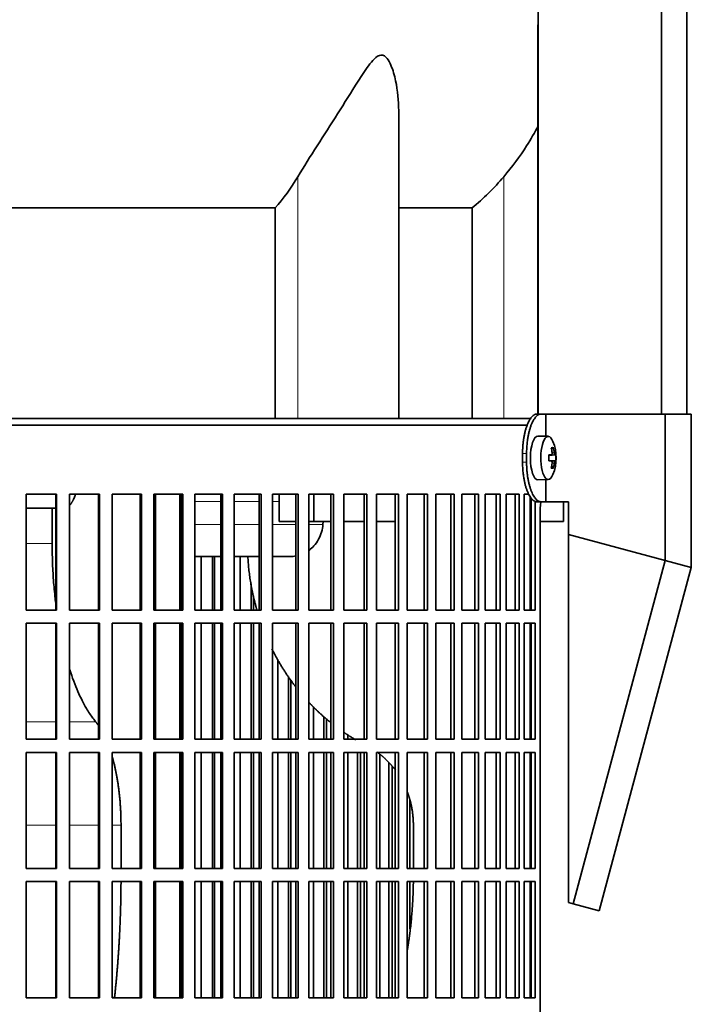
# Model space of a CAD drawing. Header units: millimetres. Extents: x 456 to 1331, y -1435 to 1458.
# Tile 20 of 28: x 1115 to 1268, y 38 to 263. Entities that reach past the tile are written whole.
import ezdxf

# ---------------------------------------------------------------- set-up
doc = ezdxf.new("R2010")
doc.units = ezdxf.units.MM
for name, color, linetype in [('M5X8_UNI7687', 7, 'Continuous'), ('MID_454-2', 7, 'Continuous'), ('VSI344-454_FILTR', 7, 'Continuous'), ('VSI344-454_SUPPO', 7, 'Continuous'), ('VSI344-454_TERMI', 7, 'Continuous'), ('VSI454_DIFFUSORE', 7, 'Continuous')]:
    doc.layers.add(name, color=color, linetype=linetype)

# ---------------------------------------------------------------- blocks, each defined once
blk = doc.blocks.new('SE3')
at = {"layer": 'M5X8_UNI7687', "color": 7, "linetype": 'Continuous', "lineweight": 35}
for p, q in [((1235.21, 168.03), (1232.86, 168.09)), ((1236.36, 165.43), (1235.95, 165.12)), ((1235.33, 163.75), (1235.91, 163.81)), ((1236.73, 163.8), (1235.33, 163.68)), ((1236.93, 163.79), (1235.33, 163.67)), ((1236.93, 162.4), (1235.33, 162.52)), ((1235.33, 162.51), (1236.73, 162.38)), ((1235.91, 162.38), (1235.33, 162.44)), ((1236.36, 160.76), (1235.95, 161.07)), ((1232.86, 158.1), (1235.21, 158.16))]:
    blk.add_line(p, q, dxfattribs=at)
at = {"layer": 'M5X8_UNI7687', "color": 4, "linetype": 'Continuous', "lineweight": 9}
for p, q in [((1236.07, 164.26), (1236.56, 164.3)), ((1235.33, 163.75), (1235.9, 163.8)), ((1235.9, 162.38), (1235.33, 162.44)), ((1236.56, 161.89), (1236.07, 161.93))]:
    blk.add_line(p, q, dxfattribs=at)
at = {"layer": 'M5X8_UNI7687', "color": 7, "linetype": 'Continuous', "lineweight": 35}
for centre, radius, start, end in [((1227.01, 163.09), 10, 337.7946, 22.2054), ((1227.33, 163.09), 9.62, 355.8727, 4.1273)]:
    blk.add_arc(centre, radius, start, end, dxfattribs=at)
for centre, major_axis, ratio, start_param, end_param in [((1232.84, 163.09), (0, -5), 0.34202, 3.141593, 6.283185), ((1235.19, 163.09), (0, -4.93), 0.34202, 2.444185, 6.283185), ((1229.09, 160.03), (7.67, 5.19), 0.199978, 0.212267, 0.361959), ((1227.08, 163.09), (0, 10), 0.906308, 4.833518, 4.948078), ((1226.97, 163.09), (0, 10), 0.965926, 4.833518, 4.948078), ((1227.03, 162.94), (9.97, 0.82), 0.029809, 0.468971, 0.583531), ((1230.14, 163.09), (0, -9.26), 0.562348, 1.49595, 1.645642), ((1227.03, 163.25), (9.97, -0.82), 0.029809, -0.583531, -0.468971), ((1227.08, 163.09), (0, -10), 0.906308, 1.335108, 1.449667), ((1226.97, 163.09), (0, -10), 0.965926, 1.335108, 1.449667), ((1227.03, 162.94), (9.97, 0.82), 0.029809, 0.112154, 0.226713), ((1227.03, 163.25), (9.97, -0.82), 0.029809, -0.226713, -0.112154), ((1229.09, 166.16), (7.67, -5.19), 0.199978, -0.361959, -0.212267), ((1232.84, 163.09), (0, -5), 0.34202, 0, 0.010116), ((1235.19, 163.09), (0, -4.93), 0.34202, 0, 0.697408)]:
    blk.add_ellipse(centre, major_axis=major_axis, ratio=ratio, start_param=start_param, end_param=end_param, dxfattribs=at)
for points in [[(1235.9, 163.8), (1235.91, 163.81), (1235.93, 163.81), (1235.95, 163.82), (1235.97, 163.83), (1235.99, 163.84), (1236, 163.86), (1236.02, 163.89), (1236.03, 163.92), (1236.05, 163.95), (1236.06, 163.99), (1236.07, 164.03), (1236.07, 164.07), (1236.08, 164.11), (1236.08, 164.16), (1236.08, 164.2), (1236.08, 164.25), (1236.08, 164.29), (1236.07, 164.3)], [(1236.56, 164.3), (1236.56, 164.29), (1236.57, 164.25), (1236.57, 164.2), (1236.58, 164.16), (1236.59, 164.11), (1236.6, 164.07), (1236.61, 164.03), (1236.62, 163.99), (1236.63, 163.95), (1236.65, 163.92), (1236.66, 163.89), (1236.67, 163.86), (1236.68, 163.84), (1236.69, 163.83), (1236.71, 163.82), (1236.72, 163.81), (1236.73, 163.81), (1236.73, 163.8)], [(1236.07, 161.89), (1236.08, 161.9), (1236.08, 161.94), (1236.08, 161.99), (1236.08, 162.03), (1236.08, 162.08), (1236.07, 162.12), (1236.07, 162.16), (1236.06, 162.2), (1236.05, 162.24), (1236.03, 162.27), (1236.02, 162.3), (1236, 162.33), (1235.99, 162.35), (1235.97, 162.36), (1235.95, 162.37), (1235.93, 162.38), (1235.91, 162.38), (1235.9, 162.38)], [(1236.73, 162.38), (1236.73, 162.38), (1236.72, 162.38), (1236.71, 162.37), (1236.69, 162.36), (1236.68, 162.35), (1236.67, 162.33), (1236.66, 162.3), (1236.65, 162.27), (1236.63, 162.24), (1236.62, 162.2), (1236.61, 162.16), (1236.6, 162.12), (1236.59, 162.08), (1236.58, 162.03), (1236.57, 161.99), (1236.57, 161.94), (1236.56, 161.9), (1236.56, 161.89)]]:
    blk.add_open_spline(points, degree=3, dxfattribs=at)
at = {"layer": 'MID_454-2', "color": 7, "linetype": 'Continuous', "lineweight": 35}
for p, q in [((1232.92, 665.09), (1232.92, 173.09)), ((1261.06, 173.09), (1261.06, 665.09)), ((1266.85, 173.09), (1266.85, 665.09)), ((1232.85, 261.97), (1232.85, 173.09))]:
    blk.add_line(p, q, dxfattribs=at)
at = {"layer": 'VSI344-454_FILTR', "color": 7, "linetype": 'Continuous', "lineweight": 35}
for p, q in [((953.55, 170.59), (1230.52, 170.59)), ((1116.02, 154.84), (1122.97, 154.84)), ((1116.02, 128.34), (1116.02, 154.84)), ((1122.81, 128.34), (1122.81, 154.84)), ((1122.97, 128.34), (1122.97, 154.84)), ((1125.9, 154.84), (1132.75, 154.84)), ((1125.9, 128.34), (1125.9, 154.84)), ((1132.53, 128.34), (1132.53, 154.84)), ((1132.75, 128.34), (1132.75, 154.84)), ((1135.63, 154.84), (1142.36, 154.84)), ((1135.63, 128.34), (1135.63, 154.84)), ((1142.07, 128.34), (1142.07, 154.84)), ((1142.36, 128.34), (1142.36, 154.84)), ((1145.18, 154.84), (1151.75, 154.84)), ((1145.18, 128.34), (1145.18, 154.84)), ((1151.39, 128.34), (1151.39, 154.84)), ((1151.75, 128.34), (1151.75, 154.84)), ((1154.49, 154.84), (1160.87, 154.84)), ((1154.49, 128.34), (1154.49, 154.84)), ((1160.45, 128.34), (1160.45, 154.84)), ((1160.87, 128.34), (1160.87, 154.84)), ((1163.53, 154.84), (1169.68, 154.84)), ((1163.53, 128.34), (1163.53, 154.84)), ((1169.19, 128.34), (1169.19, 154.84)), ((1169.68, 128.34), (1169.68, 154.84)), ((1172.24, 154.84), (1178.14, 154.84)), ((1172.24, 128.34), (1172.24, 154.84)), ((1177.59, 128.34), (1177.59, 154.84)), ((1178.14, 128.34), (1178.14, 154.84)), ((1180.58, 154.84), (1186.2, 154.84)), ((1180.58, 128.34), (1180.58, 154.84)), ((1185.59, 128.34), (1185.59, 154.84)), ((1186.2, 128.34), (1186.2, 154.84)), ((1188.51, 154.84), (1193.82, 154.84)), ((1188.51, 128.34), (1188.51, 154.84)), ((1193.17, 128.34), (1193.17, 154.84)), ((1193.82, 128.34), (1193.82, 154.84)), ((1196.01, 154.84), (1200.98, 154.84)), ((1196.01, 128.34), (1196.01, 154.84)), ((1200.27, 128.34), (1200.27, 154.84)), ((1200.98, 128.34), (1200.98, 154.84)), ((1203.01, 154.84), (1207.63, 154.84)), ((1203.01, 128.34), (1203.01, 154.84)), ((1206.87, 128.34), (1206.87, 154.84)), ((1207.63, 128.34), (1207.63, 154.84)), ((1209.51, 154.84), (1213.74, 154.84)), ((1209.51, 128.34), (1209.51, 154.84)), ((1212.94, 128.34), (1212.94, 154.84)), ((1213.74, 128.34), (1213.74, 154.84)), ((1215.45, 154.84), (1219.28, 154.84)), ((1215.45, 128.34), (1215.45, 154.84)), ((1218.44, 128.34), (1218.44, 154.84)), ((1219.28, 128.34), (1219.28, 154.84)), ((1220.82, 154.84), (1224.23, 154.84)), ((1220.82, 128.34), (1220.82, 154.84)), ((1223.35, 128.34), (1223.35, 154.84)), ((1224.23, 128.34), (1224.23, 154.84)), ((1225.58, 154.84), (1228.56, 154.84)), ((1225.58, 128.34), (1225.58, 154.84)), ((1227.65, 128.34), (1227.65, 154.84)), ((1228.56, 128.34), (1228.56, 154.84)), ((1229.72, 154.84), (1230.77, 154.84)), ((1229.72, 128.34), (1229.72, 154.84)), ((1231.31, 128.34), (1231.31, 153.91)), ((1232.24, 128.34), (1232.24, 153.15)), ((1233.34, -120.41), (1233.34, 150.59)), ((1155.95, 128.34), (1155.95, 140.59)), ((1158.59, 128.34), (1158.59, 140.59)), ((1159.05, 128.34), (1159.05, 140.59)), ((1164.86, 128.34), (1164.86, 140.59)), ((1167.41, 128.34), (1167.41, 134.37)), ((1167.92, 128.34), (1167.92, 131.61)), ((1116.02, 128.34), (1122.97, 128.34)), ((1125.9, 128.34), (1132.75, 128.34)), ((1135.63, 128.34), (1142.36, 128.34)), ((1145.18, 128.34), (1151.75, 128.34)), ((1154.49, 128.34), (1160.87, 128.34)), ((1163.53, 128.34), (1169.68, 128.34)), ((1172.24, 128.34), (1178.14, 128.34)), ((1180.58, 128.34), (1186.2, 128.34)), ((1188.51, 128.34), (1193.82, 128.34)), ((1196.01, 128.34), (1200.98, 128.34)), ((1203.01, 128.34), (1207.63, 128.34)), ((1209.51, 128.34), (1213.74, 128.34)), ((1215.45, 128.34), (1219.28, 128.34)), ((1220.82, 128.34), (1224.23, 128.34)), ((1225.58, 128.34), (1228.56, 128.34)), ((1229.72, 128.34), (1232.24, 128.34)), ((1116.02, 125.34), (1122.97, 125.34)), ((1116.02, 98.84), (1116.02, 125.34)), ((1122.81, 98.84), (1122.81, 125.34)), ((1122.97, 98.84), (1122.97, 125.34)), ((1125.9, 125.34), (1132.75, 125.34)), ((1125.9, 98.84), (1125.9, 125.34)), ((1132.53, 98.84), (1132.53, 125.34)), ((1132.75, 98.84), (1132.75, 125.34)), ((1135.63, 125.34), (1142.36, 125.34)), ((1135.63, 98.84), (1135.63, 125.34)), ((1142.07, 98.84), (1142.07, 125.34)), ((1142.36, 98.84), (1142.36, 125.34)), ((1145.18, 125.34), (1151.75, 125.34)), ((1145.18, 98.84), (1145.18, 125.34)), ((1151.39, 98.84), (1151.39, 125.34)), ((1151.75, 98.84), (1151.75, 125.34)), ((1154.49, 125.34), (1160.87, 125.34)), ((1154.49, 98.84), (1154.49, 125.34)), ((1155.95, 98.84), (1155.95, 125.34)), ((1158.59, 98.84), (1158.59, 125.34)), ((1159.05, 98.84), (1159.05, 125.34)), ((1160.45, 98.84), (1160.45, 125.34)), ((1160.87, 98.84), (1160.87, 125.34)), ((1163.53, 125.34), (1169.68, 125.34)), ((1163.53, 98.84), (1163.53, 125.34)), ((1164.86, 98.84), (1164.86, 125.34)), ((1167.41, 98.84), (1167.41, 125.34)), ((1167.92, 98.84), (1167.92, 125.34)), ((1169.19, 98.84), (1169.19, 125.34)), ((1169.68, 98.84), (1169.68, 125.34)), ((1172.24, 125.34), (1178.14, 125.34)), ((1172.24, 98.84), (1172.24, 125.34)), ((1177.59, 98.84), (1177.59, 125.34)), ((1178.14, 98.84), (1178.14, 125.34)), ((1180.58, 125.34), (1186.2, 125.34)), ((1180.58, 98.84), (1180.58, 125.34)), ((1185.59, 98.84), (1185.59, 125.34)), ((1186.2, 98.84), (1186.2, 125.34)), ((1188.51, 125.34), (1193.82, 125.34)), ((1188.51, 98.84), (1188.51, 125.34)), ((1193.17, 98.84), (1193.17, 125.34)), ((1193.82, 98.84), (1193.82, 125.34)), ((1196.01, 125.34), (1200.98, 125.34)), ((1196.01, 98.84), (1196.01, 125.34)), ((1200.27, 98.84), (1200.27, 125.34)), ((1200.98, 98.84), (1200.98, 125.34)), ((1203.01, 125.34), (1207.63, 125.34)), ((1203.01, 98.84), (1203.01, 125.34)), ((1206.87, 98.84), (1206.87, 125.34)), ((1207.63, 98.84), (1207.63, 125.34)), ((1209.51, 125.34), (1213.74, 125.34)), ((1209.51, 98.84), (1209.51, 125.34)), ((1212.94, 98.84), (1212.94, 125.34)), ((1213.74, 98.84), (1213.74, 125.34)), ((1215.45, 125.34), (1219.28, 125.34)), ((1215.45, 98.84), (1215.45, 125.34)), ((1218.44, 98.84), (1218.44, 125.34)), ((1219.28, 98.84), (1219.28, 125.34)), ((1220.82, 125.34), (1224.23, 125.34)), ((1220.82, 98.84), (1220.82, 125.34)), ((1223.35, 98.84), (1223.35, 125.34)), ((1224.23, 98.84), (1224.23, 125.34)), ((1225.58, 125.34), (1228.56, 125.34)), ((1225.58, 98.84), (1225.58, 125.34)), ((1227.65, 98.84), (1227.65, 125.34)), ((1228.56, 98.84), (1228.56, 125.34)), ((1229.72, 125.34), (1232.24, 125.34)), ((1229.72, 98.84), (1229.72, 125.34)), ((1231.31, 98.84), (1231.31, 125.34)), ((1232.24, 98.84), (1232.24, 125.34)), ((1173.44, 98.84), (1173.44, 117.04)), ((1175.88, 98.84), (1175.88, 113.14)), ((1176.46, 98.84), (1176.46, 112.33)), ((1181.64, 98.84), (1181.64, 106.23)), ((1183.97, 98.84), (1183.97, 104.05)), ((1184.6, 98.84), (1184.6, 103.51)), ((1189.44, 98.84), (1189.44, 99.87)), ((1116.02, 98.84), (1122.97, 98.84)), ((1125.9, 98.84), (1132.75, 98.84)), ((1135.63, 98.84), (1142.36, 98.84)), ((1145.18, 98.84), (1151.75, 98.84)), ((1154.49, 98.84), (1160.87, 98.84)), ((1163.53, 98.84), (1169.68, 98.84)), ((1172.24, 98.84), (1178.14, 98.84)), ((1180.58, 98.84), (1186.2, 98.84)), ((1188.51, 98.84), (1193.82, 98.84)), ((1196.01, 98.84), (1200.98, 98.84)), ((1203.01, 98.84), (1207.63, 98.84)), ((1209.51, 98.84), (1213.74, 98.84)), ((1215.45, 98.84), (1219.28, 98.84)), ((1220.82, 98.84), (1224.23, 98.84)), ((1225.58, 98.84), (1228.56, 98.84)), ((1229.72, 98.84), (1232.24, 98.84)), ((1116.02, 95.84), (1122.97, 95.84)), ((1116.02, 69.34), (1116.02, 95.84)), ((1122.81, 69.34), (1122.81, 95.84)), ((1122.97, 69.34), (1122.97, 95.84)), ((1125.9, 95.84), (1132.75, 95.84)), ((1125.9, 69.34), (1125.9, 95.84)), ((1132.53, 69.34), (1132.53, 95.84)), ((1132.75, 69.34), (1132.75, 95.84)), ((1135.63, 95.84), (1142.36, 95.84)), ((1135.63, 69.34), (1135.63, 95.84)), ((1142.07, 69.34), (1142.07, 95.84)), ((1142.36, 69.34), (1142.36, 95.84)), ((1145.18, 95.84), (1151.75, 95.84)), ((1145.18, 69.34), (1145.18, 95.84)), ((1151.39, 69.34), (1151.39, 95.84)), ((1151.75, 69.34), (1151.75, 95.84)), ((1154.49, 95.84), (1160.87, 95.84)), ((1154.49, 69.34), (1154.49, 95.84)), ((1155.95, 69.34), (1155.95, 95.84)), ((1158.59, 69.34), (1158.59, 95.84)), ((1159.05, 69.34), (1159.05, 95.84)), ((1160.45, 69.34), (1160.45, 95.84)), ((1160.87, 69.34), (1160.87, 95.84)), ((1163.53, 95.84), (1169.68, 95.84)), ((1163.53, 69.34), (1163.53, 95.84)), ((1164.86, 69.34), (1164.86, 95.84)), ((1167.41, 69.34), (1167.41, 95.84)), ((1167.92, 69.34), (1167.92, 95.84)), ((1169.19, 69.34), (1169.19, 95.84)), ((1169.68, 69.34), (1169.68, 95.84)), ((1172.24, 95.84), (1178.14, 95.84)), ((1172.24, 69.34), (1172.24, 95.84)), ((1173.44, 69.34), (1173.44, 95.84)), ((1175.88, 69.34), (1175.88, 95.84)), ((1176.46, 69.34), (1176.46, 95.84)), ((1177.59, 69.34), (1177.59, 95.84)), ((1178.14, 69.34), (1178.14, 95.84)), ((1180.58, 95.84), (1186.2, 95.84)), ((1180.58, 69.34), (1180.58, 95.84)), ((1181.64, 69.34), (1181.64, 95.84)), ((1183.97, 69.34), (1183.97, 95.84)), ((1184.6, 69.34), (1184.6, 95.84)), ((1185.59, 69.34), (1185.59, 95.84)), ((1186.2, 69.34), (1186.2, 95.84)), ((1188.51, 95.84), (1193.82, 95.84)), ((1188.51, 69.34), (1188.51, 95.84)), ((1189.44, 69.34), (1189.44, 95.84)), ((1191.64, 69.34), (1191.64, 95.84)), ((1192.32, 69.34), (1192.32, 95.84)), ((1193.17, 69.34), (1193.17, 95.84)), ((1193.82, 69.34), (1193.82, 95.84)), ((1196.01, 95.84), (1200.98, 95.84)), ((1196.01, 69.34), (1196.01, 95.84)), ((1196.78, 69.34), (1196.78, 95.38)), ((1200.27, 69.34), (1200.27, 95.84)), ((1200.98, 69.34), (1200.98, 95.84)), ((1203.01, 95.84), (1207.63, 95.84)), ((1203.01, 69.34), (1203.01, 95.84)), ((1206.87, 69.34), (1206.87, 95.84)), ((1207.63, 69.34), (1207.63, 95.84)), ((1209.51, 95.84), (1213.74, 95.84)), ((1209.51, 69.34), (1209.51, 95.84)), ((1212.94, 69.34), (1212.94, 95.84)), ((1213.74, 69.34), (1213.74, 95.84)), ((1215.45, 95.84), (1219.28, 95.84)), ((1215.45, 69.34), (1215.45, 95.84)), ((1218.44, 69.34), (1218.44, 95.84)), ((1219.28, 69.34), (1219.28, 95.84)), ((1220.82, 95.84), (1224.23, 95.84)), ((1220.82, 69.34), (1220.82, 95.84)), ((1223.35, 69.34), (1223.35, 95.84)), ((1224.23, 69.34), (1224.23, 95.84)), ((1225.58, 95.84), (1228.56, 95.84)), ((1225.58, 69.34), (1225.58, 95.84)), ((1227.65, 69.34), (1227.65, 95.84)), ((1228.56, 69.34), (1228.56, 95.84)), ((1229.72, 95.84), (1232.24, 95.84)), ((1229.72, 69.34), (1229.72, 95.84)), ((1231.31, 69.34), (1231.31, 95.84)), ((1232.24, 69.34), (1232.24, 95.84)), ((1198.84, 69.34), (1198.84, 93.49)), ((1199.57, 69.34), (1199.57, 92.69)), ((1203.64, 69.34), (1203.64, 84.94)), ((1116.02, 69.34), (1122.97, 69.34)), ((1125.9, 69.34), (1132.75, 69.34)), ((1135.63, 69.34), (1142.36, 69.34)), ((1145.18, 69.34), (1151.75, 69.34)), ((1154.49, 69.34), (1160.87, 69.34)), ((1163.53, 69.34), (1169.68, 69.34)), ((1172.24, 69.34), (1178.14, 69.34)), ((1180.58, 69.34), (1186.2, 69.34)), ((1188.51, 69.34), (1193.82, 69.34)), ((1196.01, 69.34), (1200.98, 69.34)), ((1203.01, 69.34), (1207.63, 69.34)), ((1209.51, 69.34), (1213.74, 69.34)), ((1215.45, 69.34), (1219.28, 69.34)), ((1220.82, 69.34), (1224.23, 69.34)), ((1225.58, 69.34), (1228.56, 69.34)), ((1229.72, 69.34), (1232.24, 69.34)), ((1116.02, 66.34), (1122.97, 66.34)), ((1116.02, 39.84), (1116.02, 66.34)), ((1122.81, 39.84), (1122.81, 66.34)), ((1122.97, 39.84), (1122.97, 66.34)), ((1125.9, 66.34), (1132.75, 66.34)), ((1125.9, 39.84), (1125.9, 66.34)), ((1132.53, 39.84), (1132.53, 66.34)), ((1132.75, 39.84), (1132.75, 66.34)), ((1135.63, 66.34), (1142.36, 66.34)), ((1135.63, 39.84), (1135.63, 66.34)), ((1142.07, 39.84), (1142.07, 66.34)), ((1142.36, 39.84), (1142.36, 66.34)), ((1145.18, 66.34), (1151.75, 66.34)), ((1145.18, 39.84), (1145.18, 66.34)), ((1151.39, 39.84), (1151.39, 66.34)), ((1151.75, 39.84), (1151.75, 66.34)), ((1154.49, 66.34), (1160.87, 66.34)), ((1154.49, 39.84), (1154.49, 66.34)), ((1155.95, 39.84), (1155.95, 66.34)), ((1158.59, 39.84), (1158.59, 66.34)), ((1159.05, 39.84), (1159.05, 66.34)), ((1160.45, 39.84), (1160.45, 66.34)), ((1160.87, 39.84), (1160.87, 66.34)), ((1163.53, 66.34), (1169.68, 66.34)), ((1163.53, 39.84), (1163.53, 66.34)), ((1164.86, 39.84), (1164.86, 66.34)), ((1167.41, 39.84), (1167.41, 66.34)), ((1167.92, 39.84), (1167.92, 66.34)), ((1169.19, 39.84), (1169.19, 66.34)), ((1169.68, 39.84), (1169.68, 66.34)), ((1172.24, 66.34), (1178.14, 66.34)), ((1172.24, 39.84), (1172.24, 66.34)), ((1173.44, 39.84), (1173.44, 66.34)), ((1175.88, 39.84), (1175.88, 66.34)), ((1176.46, 39.84), (1176.46, 66.34)), ((1177.59, 39.84), (1177.59, 66.34)), ((1178.14, 39.84), (1178.14, 66.34)), ((1180.58, 66.34), (1186.2, 66.34)), ((1180.58, 39.84), (1180.58, 66.34)), ((1181.64, 39.84), (1181.64, 66.34)), ((1183.97, 39.84), (1183.97, 66.34)), ((1184.6, 39.84), (1184.6, 66.34)), ((1185.59, 39.84), (1185.59, 66.34)), ((1186.2, 39.84), (1186.2, 66.34)), ((1188.51, 66.34), (1193.82, 66.34)), ((1188.51, 39.84), (1188.51, 66.34)), ((1189.44, 39.84), (1189.44, 66.34)), ((1191.64, 39.84), (1191.64, 66.34)), ((1192.32, 39.84), (1192.32, 66.34)), ((1193.17, 39.84), (1193.17, 66.34)), ((1193.82, 39.84), (1193.82, 66.34)), ((1196.01, 66.34), (1200.98, 66.34)), ((1196.01, 39.84), (1196.01, 66.34)), ((1196.78, 39.84), (1196.78, 66.34)), ((1198.84, 39.84), (1198.84, 66.34)), ((1199.57, 39.84), (1199.57, 66.34)), ((1200.27, 39.84), (1200.27, 66.34)), ((1200.98, 39.84), (1200.98, 66.34)), ((1203.01, 66.34), (1207.63, 66.34)), ((1203.01, 39.84), (1203.01, 66.34)), ((1203.64, 55.57), (1203.64, 66.34)), ((1206.87, 39.84), (1206.87, 66.34)), ((1207.63, 39.84), (1207.63, 66.34)), ((1209.51, 66.34), (1213.74, 66.34)), ((1209.51, 39.84), (1209.51, 66.34)), ((1212.94, 39.84), (1212.94, 66.34)), ((1213.74, 39.84), (1213.74, 66.34)), ((1215.45, 66.34), (1219.28, 66.34)), ((1215.45, 39.84), (1215.45, 66.34)), ((1218.44, 39.84), (1218.44, 66.34)), ((1219.28, 39.84), (1219.28, 66.34)), ((1220.82, 66.34), (1224.23, 66.34)), ((1220.82, 39.84), (1220.82, 66.34)), ((1223.35, 39.84), (1223.35, 66.34)), ((1224.23, 39.84), (1224.23, 66.34)), ((1225.58, 66.34), (1228.56, 66.34)), ((1225.58, 39.84), (1225.58, 66.34)), ((1227.65, 39.84), (1227.65, 66.34)), ((1228.56, 39.84), (1228.56, 66.34)), ((1229.72, 66.34), (1232.24, 66.34)), ((1229.72, 39.84), (1229.72, 66.34)), ((1231.31, 39.84), (1231.31, 66.34)), ((1232.24, 39.84), (1232.24, 66.34)), ((1116.02, 39.84), (1122.97, 39.84)), ((1125.9, 39.84), (1132.75, 39.84)), ((1135.63, 39.84), (1142.36, 39.84)), ((1145.18, 39.84), (1151.75, 39.84)), ((1154.49, 39.84), (1160.87, 39.84)), ((1163.53, 39.84), (1169.68, 39.84)), ((1172.24, 39.84), (1178.14, 39.84)), ((1180.58, 39.84), (1186.2, 39.84)), ((1188.51, 39.84), (1193.82, 39.84)), ((1196.01, 39.84), (1200.98, 39.84)), ((1203.01, 39.84), (1207.63, 39.84)), ((1209.51, 39.84), (1213.74, 39.84)), ((1215.45, 39.84), (1219.28, 39.84)), ((1220.82, 39.84), (1224.23, 39.84)), ((1225.58, 39.84), (1228.56, 39.84)), ((1229.72, 39.84), (1232.24, 39.84))]:
    blk.add_line(p, q, dxfattribs=at)
blk.add_open_spline([(1233.34, 150.59), (1233.34, 150.67), (1233.34, 150.81), (1233.34, 151.03), (1233.35, 151.25), (1233.36, 151.46), (1233.37, 151.68), (1233.39, 151.89), (1233.41, 152.1), (1233.43, 152.3), (1233.47, 152.66), (1233.51, 152.94), (1233.55, 153.14)], degree=3, knots=[0, 0, 0, 0, 0.027983, 0.0557899, 0.0834734, 0.1110867, 0.1386835, 0.1663177, 0.1940428, 0.2219119, 0.2499772, 0.3401037, 0.3401037, 0.3401037, 0.3401037], dxfattribs=at)
at = {"layer": 'VSI344-454_SUPPO', "color": 7, "linetype": 'Continuous', "lineweight": 35}
for p, q in [((954.55, 172.09), (1231.32, 172.09)), ((1145.52, 128.34), (1145.52, 154.84)), ((1151.12, 128.34), (1151.12, 154.84)), ((1173.76, 148.59), (1173.76, 154.84)), ((1181.71, 148.59), (1181.71, 154.84)), ((1231.06, 128.34), (1231.06, 154.28)), ((1238.7, 148.59), (1238.7, 153.09)), ((1122.81, 151.59), (1116.02, 151.59)), ((1121.95, 143.59), (1121.95, 151.59)), ((1173.76, 148.59), (1177.59, 148.59)), ((1180.58, 148.59), (1181.71, 148.59)), ((1181.71, 148.59), (1185.59, 148.59)), ((1183.83, 148.59), (1183.78, 147.9)), ((1188.51, 148.59), (1193.17, 148.59)), ((1196.01, 148.59), (1200.27, 148.59)), ((1231.06, 148.59), (1231.31, 148.59)), ((1233.34, 148.59), (1238.7, 148.59)), ((1151.12, 140.59), (1151.39, 140.59)), ((1154.49, 140.59), (1160.45, 140.59)), ((1163.53, 140.59), (1169.19, 140.59)), ((1172.24, 140.59), (1176.41, 140.59)), ((1145.52, 98.84), (1145.52, 125.34)), ((1151.12, 98.84), (1151.12, 125.34)), ((1231.06, 98.84), (1231.06, 125.34)), ((1145.52, 69.34), (1145.52, 95.84)), ((1151.12, 69.34), (1151.12, 95.84)), ((1231.06, 69.34), (1231.06, 95.84)), ((1137.67, 69.34), (1137.67, 79.24)), ((1204.41, 69.34), (1204.41, 79.24)), ((1145.52, 39.84), (1145.52, 66.34)), ((1151.12, 39.84), (1151.12, 66.34)), ((1231.06, 39.84), (1231.06, 66.34))]:
    blk.add_line(p, q, dxfattribs=at)
at = {"layer": 'VSI344-454_SUPPO', "color": 4, "linetype": 'Continuous', "lineweight": 9}
for p, q in [((1151.39, 153.12), (1151.12, 153.12)), ((1160.45, 153.12), (1154.49, 153.12)), ((1169.19, 153.12), (1163.53, 153.12)), ((1173.76, 153.12), (1172.24, 153.12)), ((1151.12, 147.9), (1151.39, 147.9)), ((1154.49, 147.9), (1160.45, 147.9)), ((1163.53, 147.9), (1169.19, 147.9)), ((1172.24, 147.9), (1177.59, 147.9)), ((1180.58, 147.9), (1183.78, 147.9)), ((1116.02, 143.59), (1121.95, 143.59)), ((1116.02, 102.81), (1122.81, 102.81)), ((1125.9, 102.81), (1131.91, 102.81)), ((1116.02, 79.24), (1122.81, 79.24)), ((1125.9, 79.24), (1132.53, 79.24)), ((1135.63, 79.24), (1137.67, 79.24))]:
    blk.add_line(p, q, dxfattribs=at)
at = {"layer": 'VSI344-454_SUPPO', "color": 7, "linetype": 'Continuous', "lineweight": 35}
for points, degree, knots in [([(1125.9, 152.22), (1125.9, 152.23), (1125.94, 152.26), (1126, 152.33), (1126.09, 152.44), (1126.18, 152.55), (1126.26, 152.66), (1126.35, 152.78), (1126.43, 152.91), (1126.5, 153.03), (1126.58, 153.16), (1126.65, 153.3), (1126.72, 153.43), (1126.79, 153.57), (1126.89, 153.79), (1127.03, 154.11), (1127.16, 154.47), (1127.24, 154.69), (1127.26, 154.77)], 3, [0.278994, 0.278994, 0.278994, 0.278994, 0.281711, 0.30324, 0.3244693, 0.3453991, 0.3660293, 0.3863599, 0.4063909, 0.4261223, 0.4455542, 0.4646864, 0.4835192, 0.5020524, 0.5202861, 0.5697227, 0.6188322, 0.6436574, 0.6436574, 0.6436574, 0.6436574]), ([(1180.59, 141.99), (1180.99, 142.29), (1181.81, 143.04), (1182.81, 144.45), (1183.53, 146.13), (1183.69, 147.32), (1183.78, 147.9)], 3, [0.6618207, 0.6618207, 0.6618207, 0.6618207, 0.7370741, 0.8280903, 0.9157328, 1, 1, 1, 1]), ([(1122.8, 129.59), (1122.74, 130.05), (1122.53, 131.91), (1122.23, 135.17), (1121.99, 139.39), (1121.96, 142.2), (1121.95, 143.59)], 3, [0.7211557, 0.7211557, 0.7211557, 0.7211557, 0.7499879, 0.8349442, 0.9182801, 1, 1, 1, 1]), ([(1166.62, 140.59), (1166.92, 134.87), (1168.42, 129.33), (1168.55, 128.83), (1168.7, 128.33)], 2, [0.0519192, 0.0519192, 0.0519192, 0.25, 0.25, 0.2681048, 0.2681048, 0.2681048]), ([(1172.13, 119.49), (1172.96, 117.81), (1173.91, 116.19), (1175.58, 113.37), (1177.57, 110.8)], 2, [0.4340761, 0.4340761, 0.4340761, 0.5, 0.5, 0.6156148, 0.6156148, 0.6156148]), ([(1131.91, 102.81), (1131.7, 103.08), (1131.24, 103.66), (1130.52, 104.69), (1129.68, 106.03), (1128.77, 107.71), (1127.45, 110.52), (1126.51, 113.02), (1125.92, 114.88), (1125.89, 114.96)], 3, [0, 0, 0, 0, 0.0369621, 0.0786432, 0.1250422, 0.1876, 0.2501534, 0.3862477, 0.3924382, 0.3924382, 0.3924382, 0.3924382]), ([(1180.5, 107.36), (1181.51, 106.27), (1182.59, 105.25), (1184.02, 103.89), (1185.53, 102.68)], 2, [0.696559, 0.696559, 0.696559, 0.75, 0.75, 0.8204835, 0.8204835, 0.8204835]), ([(1135.65, 94.93), (1135.89, 94.1), (1136.11, 93.21), (1136.87, 90.08), (1137.27, 86.51), (1137.67, 82.94), (1137.67, 79.24)], 2, [0.4292984, 0.4292984, 0.4292984, 0.5, 0.5, 0.75, 0.75, 1, 1, 1]), ([(1196.09, 95.95), (1197.15, 95.2), (1198.1, 94.29), (1199.31, 93.15), (1200.3, 91.83)], 2, [0.1287949, 0.1287949, 0.1287949, 0.25, 0.25, 0.3995248, 0.3995248, 0.3995248]), ([(1203.05, 86.79), (1203.41, 85.83), (1203.68, 84.82), (1204.41, 82.1), (1204.41, 79.24)], 2, [0.6596465, 0.6596465, 0.6596465, 0.75, 0.75, 1, 1, 1]), ([(1137.67, 66.34), (1137.64, 59.88), (1137.3, 53.48), (1136.92, 46.55), (1136.19, 39.84)], 2, [0.0187361, 0.0187361, 0.0187361, 0.25, 0.25, 0.499688, 0.499688, 0.499688]), ([(1204.41, 66.34), (1204.35, 60.3), (1203.57, 54.32), (1203.34, 52.53), (1203.04, 50.77)], 2, [0.0199355, 0.0199355, 0.0199355, 0.25, 0.25, 0.3183651, 0.3183651, 0.3183651])]:
    blk.add_open_spline(points, degree=degree, knots=knots, dxfattribs=at)
for points, degree in [([(1176.29, 140.6), (1176.73, 140.59), (1177.17, 140.63), (1177.61, 140.7)], 3), ([(1131.91, 102.81), (1132.23, 102.42), (1132.54, 101.98)], 2), ([(1188.49, 100.47), (1189.83, 99.55), (1191.24, 98.73)], 2)]:
    blk.add_open_spline(points, degree=degree, dxfattribs=at)
at = {"layer": 'VSI344-454_TERMI', "color": 7, "linetype": 'Continuous', "lineweight": 35}
for p, q in [((1232.57, 173.09), (1233.49, 173.09)), ((1233.49, 173.09), (1234.66, 173.09)), ((1234.66, 173.09), (1261.93, 173.09)), ((1234.66, 168.04), (1234.66, 173.09)), ((1261.93, 173.09), (1267.86, 173.09)), ((1261.93, 139.68), (1261.93, 173.09)), ((1267.86, 138.09), (1267.86, 173.09)), ((1229.34, 164.09), (1229.34, 162.09)), ((1230.26, 164.09), (1230.26, 162.09)), ((1234.66, 153.09), (1234.66, 158.15)), ((1233.49, 153.09), (1232.57, 153.09)), ((1233.49, 153.09), (1234.66, 153.09)), ((1234.66, 153.09), (1239.84, 153.09)), ((1239.84, 145.6), (1239.84, 153.09)), ((1239.84, 145.6), (1261.93, 139.68)), ((1239.84, 61.56), (1239.84, 145.6)), ((1261.93, 139.68), (1240.92, 61.27)), ((1261.93, 139.68), (1267.86, 138.09)), ((1267.86, 138.09), (1246.85, 59.69)), ((1240.92, 61.27), (1239.84, 61.56)), ((1246.85, 59.69), (1240.92, 61.27))]:
    blk.add_line(p, q, dxfattribs=at)
at = {"layer": 'VSI344-454_TERMI', "color": 4, "linetype": 'Continuous', "lineweight": 9}
for p, q in [((1229.34, 164.09), (1230.26, 164.09)), ((1230.26, 162.09), (1229.34, 162.09))]:
    blk.add_line(p, q, dxfattribs=at)
at = {"layer": 'VSI344-454_TERMI', "color": 7, "linetype": 'Continuous', "lineweight": 35}
for points, knots in [([(1229.34, 164.09), (1229.34, 164.19), (1229.34, 164.39), (1229.35, 164.69), (1229.36, 164.98), (1229.37, 165.28), (1229.38, 165.57), (1229.41, 165.86), (1229.43, 166.14), (1229.46, 166.43), (1229.49, 166.71), (1229.52, 166.99), (1229.56, 167.27), (1229.63, 167.73), (1229.74, 168.36), (1229.92, 169.11), (1230.12, 169.83), (1230.34, 170.48), (1230.58, 171.08), (1230.84, 171.61), (1231.12, 172.06), (1231.37, 172.39), (1231.59, 172.63), (1231.79, 172.8), (1231.98, 172.93), (1232.18, 173.03), (1232.37, 173.08), (1232.5, 173.09), (1232.57, 173.09)], [0, 0, 0, 0, 0.021051, 0.042002, 0.062876, 0.083693, 0.104478, 0.125254, 0.146042, 0.166866, 0.187748, 0.208712, 0.229779, 0.250971, 0.313214, 0.375619, 0.438632, 0.501394, 0.564154, 0.627126, 0.689277, 0.751393, 0.793158, 0.834556, 0.875762, 0.916954, 0.958308, 1, 1, 1, 1]), ([(1233.49, 173.09), (1233.46, 173.09), (1233.39, 173.09), (1233.3, 173.08), (1233.2, 173.05), (1233.1, 173.02), (1233, 172.98), (1232.9, 172.93), (1232.81, 172.87), (1232.71, 172.8), (1232.61, 172.72), (1232.52, 172.63), (1232.42, 172.53), (1232.26, 172.35), (1232.04, 172.06), (1231.77, 171.61), (1231.51, 171.08), (1231.26, 170.48), (1231.04, 169.83), (1230.84, 169.11), (1230.67, 168.36), (1230.54, 167.64), (1230.44, 167), (1230.38, 166.43), (1230.33, 165.86), (1230.29, 165.28), (1230.27, 164.69), (1230.26, 164.29), (1230.26, 164.09)], [0, 0, 0, 0, 0.020905, 0.041705, 0.062421, 0.083075, 0.103688, 0.124284, 0.144884, 0.165511, 0.186186, 0.206932, 0.227771, 0.248723, 0.310801, 0.372931, 0.435895, 0.498659, 0.561404, 0.62443, 0.686816, 0.749074, 0.79132, 0.833156, 0.874759, 0.916313, 0.958, 1, 1, 1, 1]), ([(1232.57, 153.09), (1232.53, 153.1), (1232.47, 153.1), (1232.37, 153.11), (1232.27, 153.14), (1232.18, 153.17), (1232.08, 153.21), (1231.98, 153.26), (1231.88, 153.32), (1231.79, 153.39), (1231.69, 153.47), (1231.59, 153.56), (1231.5, 153.66), (1231.34, 153.84), (1231.12, 154.13), (1230.84, 154.58), (1230.58, 155.11), (1230.34, 155.7), (1230.12, 156.36), (1229.92, 157.08), (1229.74, 157.83), (1229.62, 158.55), (1229.52, 159.19), (1229.46, 159.76), (1229.4, 160.33), (1229.37, 160.91), (1229.34, 161.5), (1229.34, 161.9), (1229.34, 162.09)], [0, 0, 0, 0, 0.0209, 0.041695, 0.062405, 0.083053, 0.103661, 0.12425, 0.144843, 0.165462, 0.18613, 0.206867, 0.227697, 0.24864, 0.310747, 0.372907, 0.43587, 0.498639, 0.561388, 0.624414, 0.686801, 0.749062, 0.791311, 0.833148, 0.874754, 0.91631, 0.957998, 1, 1, 1, 1]), ([(1230.26, 162.09), (1230.26, 162), (1230.26, 161.8), (1230.27, 161.5), (1230.28, 161.21), (1230.29, 160.91), (1230.31, 160.62), (1230.33, 160.33), (1230.35, 160.05), (1230.38, 159.76), (1230.41, 159.48), (1230.45, 159.2), (1230.48, 158.92), (1230.55, 158.46), (1230.67, 157.83), (1230.84, 157.08), (1231.04, 156.36), (1231.26, 155.71), (1231.51, 155.11), (1231.77, 154.58), (1232.04, 154.13), (1232.29, 153.8), (1232.52, 153.56), (1232.71, 153.39), (1232.9, 153.26), (1233.1, 153.16), (1233.3, 153.11), (1233.43, 153.1), (1233.49, 153.09)], [0, 0, 0, 0, 0.021051, 0.042001, 0.062873, 0.08369, 0.104474, 0.125249, 0.146036, 0.166859, 0.18774, 0.208703, 0.229768, 0.250959, 0.313199, 0.375603, 0.438616, 0.501374, 0.564129, 0.627102, 0.689223, 0.75131, 0.793093, 0.834507, 0.875728, 0.916932, 0.958298, 1, 1, 1, 1])]:
    blk.add_open_spline(points, degree=3, knots=knots, dxfattribs=at)
at = {"layer": 'VSI454_DIFFUSORE', "color": 7, "linetype": 'Continuous', "lineweight": 35}
for p, q in [((1201.06, 172.09), (1201.06, 242.39)), ((1110.55, 220.16), (1172.89, 220.16)), ((1172.89, 220.16), (1172.89, 172.09)), ((1201.06, 220.16), (1217.8, 220.16)), ((1217.8, 220.16), (1217.8, 172.09))]:
    blk.add_line(p, q, dxfattribs=at)
at = {"layer": 'VSI454_DIFFUSORE', "color": 4, "linetype": 'Continuous', "lineweight": 9}
for p, q in [((1178.02, 172.09), (1178.02, 227.31)), ((1225.05, 172.09), (1225.05, 227.31))]:
    blk.add_line(p, q, dxfattribs=at)
at = {"layer": 'VSI454_DIFFUSORE', "color": 7, "linetype": 'Continuous', "lineweight": 35}
for points, knots in [([(1201.06, 242.38), (1201.06, 244.65), (1200.84, 246.93), (1200.1, 250.42), (1199.76, 251.65), (1199.03, 253.33), (1198.76, 253.86), (1198.22, 254.53), (1198.02, 254.73), (1197.56, 255.01), (1197.31, 255.08), (1196.52, 255.04), (1195.98, 254.66), (1195.03, 253.74), (1194.61, 253.21), (1193.35, 251.51), (1192.57, 250.3), (1190.24, 246.65), (1188.69, 244.13), (1185.55, 239.18), (1183.99, 236.75), (1180.9, 231.95), (1179.37, 229.56), (1178.02, 227.31)], [0.2605527, 0.2605527, 0.2605527, 0.2605527, 0.375, 0.375, 0.4375, 0.4375, 0.46875, 0.46875, 0.484375, 0.484375, 0.5, 0.5, 0.53125, 0.53125, 0.5625, 0.5625, 0.625, 0.625, 0.75, 0.75, 0.875, 0.875, 1, 1, 1, 1]), ([(1232.92, 238.9), (1232.11, 237.36), (1231.22, 235.83), (1228.72, 231.93), (1226.97, 229.56), (1225.05, 227.31)], [0.7963982, 0.7963982, 0.7963982, 0.7963982, 0.875, 0.875, 1, 1, 1, 1])]:
    blk.add_open_spline(points, degree=3, knots=knots, dxfattribs=at)
for points in [[(1178.02, 227.31), (1176.46, 224.71), (1174.75, 222.32), (1172.89, 220.16)], [(1225.05, 227.31), (1222.85, 224.71), (1220.43, 222.32), (1217.8, 220.16)]]:
    blk.add_open_spline(points, degree=3, dxfattribs=at)

msp = doc.modelspace()

# ---------------------------------------------------------------- block references
msp.add_blockref('SE3', (0, 0))

doc.saveas('drawing.dxf')
